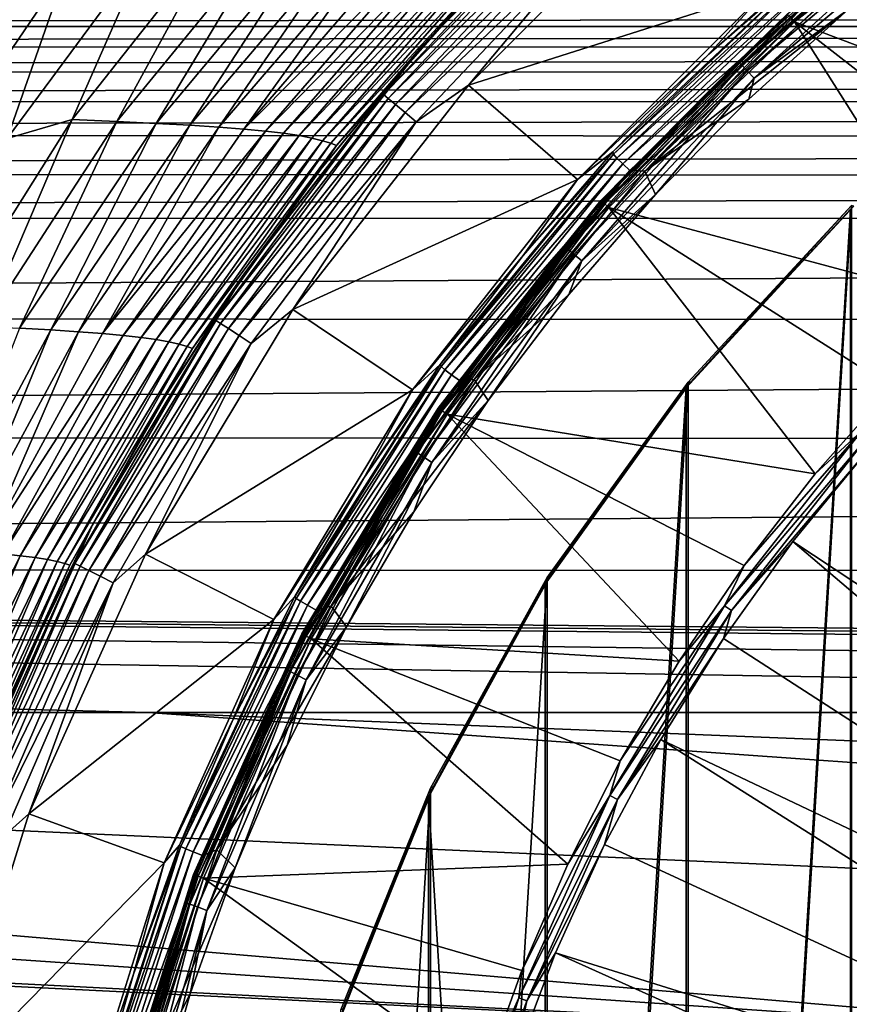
# Model space of a CAD drawing. Header units: metres. Extents: x -139 to 105, y -30 to 40.
# Tile 76 of 153: x -18.31 to -11.46, y 5.33 to 13.46. Entities that reach past the tile are written whole.
import ezdxf

# ---------------------------------------------------------------- set-up
doc = ezdxf.new("R2010")
doc.units = ezdxf.units.M
doc.layers.add('solid_150_SW0003', color=7, linetype='CONTINUOUS')

msp = doc.modelspace()

# ---------------------------------------------------------------- linework, layer by layer
at = {"layer": 'solid_150_SW0003'}
for points in [[(-14.970211, 13.262449, 129.562759), (-13.262449, 14.970211, 129.562759), (-14.252625, 14.030769, 102.729424)], [(-13.71323, 14.535174, 129.691666), (-13.262449, 14.970211, 129.562759), (-14.970211, 13.262449, 129.562759)], [(-11.942685, 13.480505, 136.158569), (-11.911097, 13.444849, 136.220627), (-10.203654, 14.782545, 136.220627)], [(-8.956638, 12.323644, 138.948135), (-10.203654, 14.782545, 136.220627), (-11.911097, 13.444849, 136.220627)], [(-12.939046, 14.588704, 130.062759), (-14.604067, 12.9203, 130.062759), (-12.143192, 13.705389, 130.062759)], [(-13.470514, 14.277911, 130.045731), (-14.604067, 12.9203, 130.062759), (-12.939046, 14.588704, 130.062759)], [(-15.307937, 12.844884, 129.691666), (-13.71323, 14.535174, 129.691666), (-14.970211, 13.262449, 129.562759)], [(-13.678994, 14.498887, 129.812424), (-13.71323, 14.535174, 129.691666), (-15.307937, 12.844884, 129.691666)], [(-13.678994, 14.498887, 129.812424), (-15.307937, 12.844884, 129.691666), (-15.26972, 12.812816, 129.812424)], [(-13.678994, 14.498887, 129.812424), (-15.26972, 12.812816, 129.812424), (-13.624458, 14.441082, 129.916122)], [(-15.26972, 12.812816, 129.812424), (-15.208841, 12.761733, 129.916122), (-13.624458, 14.441082, 129.916122)], [(-13.624458, 14.441082, 129.916122), (-15.208841, 12.761733, 129.916122), (-13.553347, 14.365707, 129.995712)], [(-10.769997, 14.466616, 134.340317), (-12.376645, 13.118478, 134.340317), (-11.969973, 13.51008, 134.432755)], [(-12.34742, 13.0875, 134.256577), (-12.376645, 13.118478, 134.340317), (-10.769997, 14.466616, 134.340317)], [(-10.744565, 14.432455, 134.256577), (-12.34742, 13.0875, 134.256577), (-10.769997, 14.466616, 134.340317)], [(-12.30185, 13.0392, 134.190109), (-12.34742, 13.0875, 134.256577), (-10.744565, 14.432455, 134.256577)], [(-10.704911, 14.37919, 134.190109), (-12.30185, 13.0392, 134.190109), (-10.744565, 14.432455, 134.256577)], [(-15.208841, 12.761733, 129.916122), (-15.12946, 12.695125, 129.995712), (-13.553347, 14.365707, 129.995712)], [(-13.553347, 14.365707, 129.995712), (-15.12946, 12.695125, 129.995712), (-13.470514, 14.277911, 130.045731)], [(-10.704911, 14.37919, 134.190109), (-12.244407, 12.978313, 134.147446), (-12.30185, 13.0392, 134.190109)], [(-10.704911, 14.37919, 134.190109), (-10.654924, 14.312048, 134.147446), (-12.244407, 12.978313, 134.147446)], [(-15.12946, 12.695125, 129.995712), (-15.036996, 12.617537, 130.045731), (-13.470514, 14.277911, 130.045731)], [(-13.470514, 14.277911, 130.045731), (-15.036996, 12.617537, 130.045731), (-14.604067, 12.9203, 130.062759)], [(-12.244407, 12.978313, 134.147446), (-10.654924, 14.312048, 134.147446), (-11.469004, 13.54563, 134.132767)], [(-17.879982, 12.637517, 94.701668), (-16.653379, 14.189361, 93.555733), (-17.263468, 14.043448, 93.123344)], [(-17.509748, 12.620793, 95.241219), (-16.653379, 14.189361, 93.555733), (-17.879982, 12.637517, 94.701668)], [(-16.243118, 14.172133, 94.176193), (-16.653379, 14.189361, 93.555733), (-17.509748, 12.620793, 95.241219)], [(-16.243118, 14.172133, 94.176193), (-17.509748, 12.620793, 95.241219), (-17.18664, 12.605343, 95.808044)], [(-16.243118, 14.172133, 94.176193), (-17.18664, 12.605343, 95.808044), (-15.890222, 14.156316, 94.828682)], [(-15.890222, 14.156316, 94.828682), (-17.18664, 12.605343, 95.808044), (-16.907406, 12.590215, 96.394371)], [(-15.890222, 14.156316, 94.828682), (-16.907406, 12.590215, 96.394371), (-15.590067, 14.140889, 95.503105)], [(-15.590067, 14.140889, 95.503105), (-16.907406, 12.590215, 96.394371), (-16.667013, 12.574993, 96.996071)], [(-15.590067, 14.140889, 95.503105), (-16.667013, 12.574993, 96.996071), (-15.335711, 14.125403, 96.194229)], [(-15.335711, 14.125403, 96.194229), (-16.667013, 12.574993, 96.996071), (-16.460291, 12.559214, 97.609619)], [(-15.335711, 14.125403, 96.194229), (-16.460291, 12.559214, 97.609619), (-15.120089, 14.109303, 96.897675)], [(-15.120089, 14.109303, 96.897675), (-16.460291, 12.559214, 97.609619), (-14.937513, 14.092022, 97.610237)], [(-16.460291, 12.559214, 97.609619), (-16.283075, 12.542359, 98.232338), (-14.937513, 14.092022, 97.610237)], [(-14.937513, 14.092022, 97.610237), (-16.283075, 12.542359, 98.232338), (-14.78375, 14.073365, 98.330109)], [(-18.416395, 12.481959, 94.319801), (-17.263468, 14.043448, 93.123344), (-17.920912, 13.896136, 92.760925)], [(-17.879982, 12.637517, 94.701668), (-17.263468, 14.043448, 93.123344), (-18.416395, 12.481959, 94.319801)], [(-16.283075, 12.542359, 98.232338), (-16.132215, 12.524241, 98.862541), (-14.78375, 14.073365, 98.330109)], [(-14.78375, 14.073365, 98.330109), (-16.132215, 12.524241, 98.862541), (-14.654743, 14.05316, 99.055603)], [(-16.132215, 12.524241, 98.862541), (-16.004702, 12.504693, 99.498642), (-14.654743, 14.05316, 99.055603)], [(-14.654743, 14.05316, 99.055603), (-16.004702, 12.504693, 99.498642), (-14.547318, 14.031536, 99.785477)], [(-16.004702, 12.504693, 99.498642), (-15.898186, 12.483892, 100.139412), (-14.547318, 14.031536, 99.785477)], [(-14.547318, 14.031536, 99.785477), (-15.898186, 12.483892, 100.139412), (-14.458859, 14.008998, 100.518707)], [(-15.898186, 12.483892, 100.139412), (-15.810746, 12.462419, 100.783844), (-14.458859, 14.008998, 100.518707)], [(-14.458859, 14.008998, 100.518707), (-15.810746, 12.462419, 100.783844), (-14.387651, 13.986562, 101.254372)], [(-14.970211, 13.262449, 129.562759), (-14.252625, 14.030769, 102.729424), (-15.066353, 13.153128, 102.729424)], [(-14.338182, 13.969367, 101.991745), (-15.066353, 13.153128, 102.729424), (-14.252625, 14.030769, 102.729424)], [(-15.810746, 12.462419, 100.783844), (-15.74128, 12.441226, 101.430984), (-14.387651, 13.986562, 101.254372)], [(-14.387651, 13.986562, 101.254372), (-15.74128, 12.441226, 101.430984), (-14.338182, 13.969367, 101.991745)], [(-15.74128, 12.441226, 101.430984), (-15.694425, 12.424376, 102.079994), (-14.338182, 13.969367, 101.991745)], [(-14.338182, 13.969367, 101.991745), (-15.694425, 12.424376, 102.079994), (-15.066353, 13.153128, 102.729424)], [(-11.774676, 13.916347, 133.929169), (-12.618177, 13.17832, 133.837997), (-13.411452, 12.370105, 133.837997)], [(-13.40648, 12.352085, 133.929169), (-11.774676, 13.916347, 133.929169), (-13.411452, 12.370105, 133.837997)], [(-11.751288, 13.879639, 134.011475), (-11.774676, 13.916347, 133.929169), (-13.40648, 12.352085, 133.929169)], [(-11.774676, 13.916347, 133.929169), (-11.776378, 13.93569, 133.837997), (-12.618177, 13.17832, 133.837997)], [(-12.143192, 13.705389, 130.062759), (-12.618177, 13.17832, 133.837997), (-11.776378, 13.93569, 133.837997)], [(-18.990555, 12.324636, 93.995422), (-17.920912, 13.896136, 92.760925), (-18.497438, 13.91071, 92.320564)], [(-18.416395, 12.481959, 94.319801), (-17.920912, 13.896136, 92.760925), (-18.990555, 12.324636, 93.995422)], [(-11.751288, 13.879639, 134.011475), (-13.40648, 12.352085, 133.929169), (-13.378161, 12.31917, 134.011475)], [(-11.751288, 13.879639, 134.011475), (-13.378161, 12.31917, 134.011475), (-11.710638, 13.827258, 134.07663)], [(-13.378161, 12.31917, 134.011475), (-13.33107, 12.272516, 134.07663), (-11.710638, 13.827258, 134.07663)], [(-11.710638, 13.827258, 134.07663), (-13.33107, 12.272516, 134.07663), (-11.658408, 13.76272, 134.118393)], [(-13.33107, 12.272516, 134.07663), (-13.271079, 12.21513, 134.118393), (-11.658408, 13.76272, 134.118393)], [(-11.658408, 13.76272, 134.118393), (-13.271079, 12.21513, 134.118393), (-13.148412, 12.212227, 134.132767)], [(-11.658408, 13.76272, 134.118393), (-13.148412, 12.212227, 134.132767), (-11.544862, 13.736478, 134.132767)], [(-14.604067, 12.9203, 130.062759), (-13.705785, 12.141547, 130.062759), (-12.143192, 13.705389, 130.062759)], [(-12.143192, 13.705389, 130.062759), (-13.705785, 12.141547, 130.062759), (-12.618177, 13.17832, 133.837997)], [(-11.469004, 13.54563, 134.132767), (-11.544862, 13.736478, 134.132767), (-13.148412, 12.212227, 134.132767)], [(72.102348, 13.531791, 54.089123), (-71.259933, 13.409389, 54.038097), (-72.136673, 13.535886, 54.090866)], [(72.102348, 13.531791, 54.089123), (71.212318, 13.400123, 54.034313), (-71.259933, 13.409389, 54.038097)], [(-13.511083, 11.968841, 136.008499), (-11.969975, 13.510077, 136.008499), (-13.511081, 11.968843, 134.432755)], [(-13.502968, 11.962585, 136.086136), (-11.969975, 13.510077, 136.008499), (-13.511083, 11.968841, 136.008499)], [(-12.376645, 13.118478, 134.340317), (-13.511081, 11.968843, 134.432755), (-11.969973, 13.51008, 134.432755)], [(-11.969975, 13.510077, 136.008499), (-11.969973, 13.51008, 134.432755), (-13.511081, 11.968843, 134.432755)], [(-13.502968, 11.962585, 136.086136), (-11.962585, 13.502968, 136.086136), (-11.969975, 13.510077, 136.008499)], [(-12.289804, 12.805508, 134.132767), (-11.469004, 13.54563, 134.132767), (-13.148412, 12.212227, 134.132767)], [(-12.244407, 12.978313, 134.147446), (-11.469004, 13.54563, 134.132767), (-12.289804, 12.805508, 134.132767)], [(-11.942685, 13.480505, 136.158569), (-11.962585, 13.502968, 136.086136), (-13.502968, 11.962585, 136.086136)], [(-11.942685, 13.480505, 136.158569), (-13.502968, 11.962585, 136.086136), (-13.480505, 11.942685, 136.158569)], [(-11.942685, 13.480505, 136.158569), (-13.480505, 11.942685, 136.158569), (-11.911097, 13.444849, 136.220627)], [(-13.480505, 11.942685, 136.158569), (-13.444849, 11.911097, 136.220627), (-11.911097, 13.444849, 136.220627)], [(-10.430635, 11.103848, 138.948135), (-11.911097, 13.444849, 136.220627), (-13.444849, 11.911097, 136.220627)], [(-9.71281, 11.736904, 138.948135), (-8.956638, 12.323644, 138.948135), (-11.911097, 13.444849, 136.220627)], [(-10.430635, 11.103848, 138.948135), (-9.71281, 11.736904, 138.948135), (-11.911097, 13.444849, 136.220627)], [(71.212318, 13.400123, 54.034313), (-70.422531, 13.242846, 53.971699), (-71.259933, 13.409389, 54.038097)], [(71.212318, 13.400123, 54.034313), (70.36161, 13.22689, 53.965519), (-70.422531, 13.242846, 53.971699)], [(-16.459673, 11.361292, 129.562759), (-14.970211, 13.262449, 129.562759), (-15.826202, 12.228291, 102.729424)], [(-15.307937, 12.844884, 129.691666), (-14.970211, 13.262449, 129.562759), (-16.459673, 11.361292, 129.562759)], [(-14.970211, 13.262449, 129.562759), (-15.066353, 13.153128, 102.729424), (-15.826202, 12.228291, 102.729424)], [(70.36161, 13.22689, 53.965519), (-69.627426, 13.038386, 53.894859), (-70.422531, 13.242846, 53.971699)], [(70.36161, 13.22689, 53.965519), (69.558548, 13.01697, 53.887104), (-69.627426, 13.038386, 53.894859)], [(-15.694425, 12.424376, 102.079994), (-15.826202, 12.228291, 102.729424), (-15.066353, 13.153128, 102.729424)], [(-12.376645, 13.118478, 134.340317), (-13.815921, 11.592935, 134.340317), (-13.511081, 11.968843, 134.432755)], [(-13.783297, 11.565559, 134.256577), (-13.815921, 11.592935, 134.340317), (-12.376645, 13.118478, 134.340317)], [(-12.34742, 13.0875, 134.256577), (-13.783297, 11.565559, 134.256577), (-12.376645, 13.118478, 134.340317)], [(-13.705785, 12.141547, 130.062759), (-13.411452, 12.370105, 133.837997), (-12.618177, 13.17832, 133.837997)], [(69.558548, 13.01697, 53.887104), (-68.876892, 12.795526, 53.810123), (-69.627426, 13.038386, 53.894859)], [(-13.732429, 11.522876, 134.190109), (-13.783297, 11.565559, 134.256577), (-12.34742, 13.0875, 134.256577)], [(-12.30185, 13.0392, 134.190109), (-13.732429, 11.522876, 134.190109), (-12.34742, 13.0875, 134.256577)], [(-12.30185, 13.0392, 134.190109), (-13.668305, 11.469069, 134.147446), (-13.732429, 11.522876, 134.190109)], [(-12.30185, 13.0392, 134.190109), (-12.244407, 12.978313, 134.147446), (-13.668305, 11.469069, 134.147446)], [(69.558548, 13.01697, 53.887104), (68.808632, 12.770936, 53.801929), (-68.876892, 12.795526, 53.810123)], [(-13.668305, 11.469069, 134.147446), (-12.244407, 12.978313, 134.147446), (-13.061017, 12.019313, 134.132767)], [(-12.244407, 12.978313, 134.147446), (-12.289804, 12.805508, 134.132767), (-13.061017, 12.019313, 134.132767)], [(-14.604067, 12.9203, 130.062759), (-16.05534, 11.066692, 130.062759), (-13.705785, 12.141547, 130.062759)], [(-15.036996, 12.617537, 130.045731), (-16.05534, 11.066692, 130.062759), (-14.604067, 12.9203, 130.062759)], [(68.808632, 12.770936, 53.801929), (-68.168663, 12.513125, 53.720276), (-68.876892, 12.795526, 53.810123)], [(-16.695631, 10.980888, 129.691666), (-15.307937, 12.844884, 129.691666), (-16.459673, 11.361292, 129.562759)], [(-15.26972, 12.812816, 129.812424), (-15.307937, 12.844884, 129.691666), (-16.695631, 10.980888, 129.691666)], [(-15.26972, 12.812816, 129.812424), (-16.695631, 10.980888, 129.691666), (-16.653948, 10.953474, 129.812424)], [(-15.26972, 12.812816, 129.812424), (-16.653948, 10.953474, 129.812424), (-15.208841, 12.761733, 129.916122)], [(-13.061017, 12.019313, 134.132767), (-12.289804, 12.805508, 134.132767), (-13.148412, 12.212227, 134.132767)], [(68.808632, 12.770936, 53.801929), (68.106361, 12.48667, 53.71233), (-68.168663, 12.513125, 53.720276)], [(-16.653948, 10.953474, 129.812424), (-16.587551, 10.909804, 129.916122), (-15.208841, 12.761733, 129.916122)], [(-15.208841, 12.761733, 129.916122), (-16.587551, 10.909804, 129.916122), (-15.12946, 12.695125, 129.995712)], [(-16.587551, 10.909804, 129.916122), (-16.500975, 10.852861, 129.995712), (-15.12946, 12.695125, 129.995712)], [(-15.12946, 12.695125, 129.995712), (-16.500975, 10.852861, 129.995712), (-15.036996, 12.617537, 130.045731)], [(-18.946461, 10.942594, 95.699913), (-17.879982, 12.637517, 94.701668), (-18.416395, 12.481959, 94.319801)], [(-18.611544, 10.927119, 96.168884), (-17.879982, 12.637517, 94.701668), (-18.946461, 10.942594, 95.699913)], [(-17.509748, 12.620793, 95.241219), (-17.879982, 12.637517, 94.701668), (-18.611544, 10.927119, 96.168884)], [(-17.509748, 12.620793, 95.241219), (-18.611544, 10.927119, 96.168884), (-18.31498, 10.912806, 96.661057)], [(-17.509748, 12.620793, 95.241219), (-18.31498, 10.912806, 96.661057), (-17.18664, 12.605343, 95.808044)], [(-16.500975, 10.852861, 129.995712), (-16.400127, 10.786533, 130.045731), (-15.036996, 12.617537, 130.045731)], [(-15.036996, 12.617537, 130.045731), (-16.400127, 10.786533, 130.045731), (-16.05534, 11.066692, 130.062759)], [(-17.18664, 12.605343, 95.808044), (-18.31498, 10.912806, 96.661057), (-18.054691, 10.898758, 97.170647)], [(-17.18664, 12.605343, 95.808044), (-18.054691, 10.898758, 97.170647), (-16.907406, 12.590215, 96.394371)], [(-16.907406, 12.590215, 96.394371), (-18.054691, 10.898758, 97.170647), (-17.827276, 10.884586, 97.694473)], [(-16.907406, 12.590215, 96.394371), (-17.827276, 10.884586, 97.694473), (-16.667013, 12.574993, 96.996071)], [(-16.667013, 12.574993, 96.996071), (-17.827276, 10.884586, 97.694473), (-17.62919, 10.869913, 98.229736)], [(-16.667013, 12.574993, 96.996071), (-17.62919, 10.869913, 98.229736), (-16.460291, 12.559214, 97.609619)], [(-16.460291, 12.559214, 97.609619), (-17.62919, 10.869913, 98.229736), (-16.283075, 12.542359, 98.232338)], [(-17.62919, 10.869913, 98.229736), (-17.457577, 10.854296, 98.774208), (-16.283075, 12.542359, 98.232338)], [(-16.283075, 12.542359, 98.232338), (-17.457577, 10.854296, 98.774208), (-16.132215, 12.524241, 98.862541)], [(68.106361, 12.48667, 53.71233), (-67.498901, 12.192412, 53.629253), (-68.168663, 12.513125, 53.720276)], [(68.106361, 12.48667, 53.71233), (67.443604, 12.165173, 53.622051), (-67.498901, 12.192412, 53.629253)], [(-17.457577, 10.854296, 98.774208), (-17.310259, 10.837584, 99.326324), (-16.132215, 12.524241, 98.862541)], [(-16.132215, 12.524241, 98.862541), (-17.310259, 10.837584, 99.326324), (-16.004702, 12.504693, 99.498642)], [(-17.310259, 10.837584, 99.326324), (-17.185139, 10.819658, 99.884567), (-16.004702, 12.504693, 99.498642)], [(-16.004702, 12.504693, 99.498642), (-17.185139, 10.819658, 99.884567), (-15.898186, 12.483892, 100.139412)], [(-17.185139, 10.819658, 99.884567), (-17.080629, 10.800729, 100.447739), (-15.898186, 12.483892, 100.139412)], [(-15.898186, 12.483892, 100.139412), (-17.080629, 10.800729, 100.447739), (-15.810746, 12.462419, 100.783844)], [(-17.080629, 10.800729, 100.447739), (-16.995443, 10.781405, 101.014839), (-15.810746, 12.462419, 100.783844)], [(-15.810746, 12.462419, 100.783844), (-16.995443, 10.781405, 101.014839), (-15.74128, 12.441226, 101.430984)], [(-16.995443, 10.781405, 101.014839), (-16.928982, 10.762525, 101.584885), (-15.74128, 12.441226, 101.430984)], [(-15.74128, 12.441226, 101.430984), (-16.928982, 10.762525, 101.584885), (-15.694425, 12.424376, 102.079994)], [(-16.928982, 10.762525, 101.584885), (-16.885431, 10.746895, 102.156921), (-15.694425, 12.424376, 102.079994)], [(-15.694425, 12.424376, 102.079994), (-16.885431, 10.746895, 102.156921), (-15.826202, 12.228291, 102.729424)], [(-13.40648, 12.352085, 133.929169), (-13.411452, 12.370105, 133.837997), (-14.153069, 11.514215, 133.837997)], [(-13.705785, 12.141547, 130.062759), (-14.153069, 11.514215, 133.837997), (-13.411452, 12.370105, 133.837997)], [(-13.40648, 12.352085, 133.929169), (-14.153069, 11.514215, 133.837997), (-14.840103, 10.614041, 133.837997)], [(-14.83214, 10.597893, 133.929169), (-13.40648, 12.352085, 133.929169), (-14.840103, 10.614041, 133.837997)], [(-13.378161, 12.31917, 134.011475), (-13.40648, 12.352085, 133.929169), (-14.83214, 10.597893, 133.929169)], [(-13.378161, 12.31917, 134.011475), (-14.83214, 10.597893, 133.929169), (-14.799479, 10.569416, 134.011475)], [(-13.378161, 12.31917, 134.011475), (-14.799479, 10.569416, 134.011475), (-13.33107, 12.272516, 134.07663)], [(-16.885431, 10.746895, 102.156921), (-16.529505, 11.25945, 102.729424), (-15.826202, 12.228291, 102.729424)], [(-16.459673, 11.361292, 129.562759), (-15.826202, 12.228291, 102.729424), (-16.529505, 11.25945, 102.729424)], [(-14.799479, 10.569416, 134.011475), (-14.746744, 10.529276, 134.07663), (-13.33107, 12.272516, 134.07663)], [(-13.33107, 12.272516, 134.07663), (-14.746744, 10.529276, 134.07663), (-13.271079, 12.21513, 134.118393)], [(-14.746744, 10.529276, 134.07663), (-14.679961, 10.479965, 134.118393), (-13.271079, 12.21513, 134.118393)], [(-13.271079, 12.21513, 134.118393), (-14.679961, 10.479965, 134.118393), (-14.558391, 10.48918, 134.132767)], [(-13.271079, 12.21513, 134.118393), (-14.558391, 10.48918, 134.132767), (-13.148412, 12.212227, 134.132767)], [(-13.061017, 12.019313, 134.132767), (-13.148412, 12.212227, 134.132767), (-14.558391, 10.48918, 134.132767)], [(67.443604, 12.165173, 53.622051), (-66.868713, 11.832111, 53.540581), (-67.498901, 12.192412, 53.629253)], [(67.443604, 12.165173, 53.622051), (66.820633, 11.806209, 53.534748), (-66.868713, 11.832111, 53.540581)], [(-16.05534, 11.066692, 130.062759), (-15.068356, 10.403611, 130.062759), (-13.705785, 12.141547, 130.062759)], [(-13.705785, 12.141547, 130.062759), (-15.068356, 10.403611, 130.062759), (-14.153069, 11.514215, 133.837997)], [(-14.85519, 10.253089, 136.008499), (-13.511083, 11.968841, 136.008499), (-14.855188, 10.253091, 134.432755)], [(-14.846446, 10.247762, 136.086136), (-13.511083, 11.968841, 136.008499), (-14.85519, 10.253089, 136.008499)], [(-13.815921, 11.592935, 134.340317), (-14.855188, 10.253091, 134.432755), (-13.511081, 11.968843, 134.432755)], [(-13.511083, 11.968841, 136.008499), (-13.511081, 11.968843, 134.432755), (-14.855188, 10.253091, 134.432755)], [(-14.846446, 10.247762, 136.086136), (-13.502968, 11.962585, 136.086136), (-13.511083, 11.968841, 136.008499)], [(-13.480505, 11.942685, 136.158569), (-13.502968, 11.962585, 136.086136), (-14.846446, 10.247762, 136.086136)], [(-13.776414, 11.192047, 134.132767), (-13.061017, 12.019313, 134.132767), (-14.558391, 10.48918, 134.132767)], [(-13.668305, 11.469069, 134.147446), (-13.061017, 12.019313, 134.132767), (-13.776414, 11.192047, 134.132767)], [(-13.480505, 11.942685, 136.158569), (-14.846446, 10.247762, 136.086136), (-14.821749, 10.230715, 136.158569)], [(-13.480505, 11.942685, 136.158569), (-14.821749, 10.230715, 136.158569), (-13.444849, 11.911097, 136.220627)], [(-14.821749, 10.230715, 136.158569), (-14.782545, 10.203653, 136.220627), (-13.444849, 11.911097, 136.220627)], [(-11.739999, 9.709068, 138.948135), (-13.444849, 11.911097, 136.220627), (-14.782545, 10.203653, 136.220627)], [(-11.107246, 10.427015, 138.948135), (-10.430635, 11.103848, 138.948135), (-13.444849, 11.911097, 136.220627)], [(-11.739999, 9.709068, 138.948135), (-11.107246, 10.427015, 138.948135), (-13.444849, 11.911097, 136.220627)], [(-12.807253, -10.420519, 130.062759), (-11.448645, 11.897586, 130.062759), (-12.807407, 10.420331, 130.062759)], [(-11.448645, 11.897586, 130.062759), (-12.769629, 10.467417, 133.15712), (-12.807407, 10.420331, 130.062759)], [(-12.807253, -10.420519, 130.062759), (-11.448347, -11.897874, 130.062759), (-11.448645, 11.897586, 130.062759)], [(-11.439996, 11.927969, 134.132767), (-11.440021, -11.927945, 134.132767), (-12.7915, -10.467588, 134.132767)], [(-11.439996, 11.927969, 134.132767), (-12.7915, -10.467588, 134.132767), (-12.791478, 10.467615, 134.132767)], [(-11.439996, 11.927969, 134.132767), (-12.791478, 10.467615, 134.132767), (-12.769629, 10.467417, 133.15712)], [(-11.439996, 11.927969, 134.132767), (-12.769629, 10.467417, 133.15712), (-11.422525, 11.922924, 133.15712)], [(-11.448645, 11.897586, 130.062759), (-11.422525, 11.922924, 133.15712), (-12.769629, 10.467417, 133.15712)], [(66.820633, 11.806209, 53.534748), (-65.716667, 10.996902, 53.388336), (-66.868713, 11.832111, 53.540581)], [(66.820633, 11.806209, 53.534748), (65.684196, 10.973916, 53.385178), (-65.716667, 10.996902, 53.388336)], [(-13.815921, 11.592935, 134.340317), (-15.06836, 9.910617, 134.340317), (-14.855188, 10.253091, 134.432755)], [(-15.032779, 9.887214, 134.256577), (-15.06836, 9.910617, 134.340317), (-13.815921, 11.592935, 134.340317)], [(-13.783297, 11.565559, 134.256577), (-15.032779, 9.887214, 134.256577), (-13.815921, 11.592935, 134.340317)], [(-14.977299, 9.850724, 134.190109), (-15.032779, 9.887214, 134.256577), (-13.783297, 11.565559, 134.256577)], [(-13.732429, 11.522876, 134.190109), (-14.977299, 9.850724, 134.190109), (-13.783297, 11.565559, 134.256577)], [(-15.068356, 10.403611, 130.062759), (-14.840103, 10.614041, 133.837997), (-14.153069, 11.514215, 133.837997)], [(-13.732429, 11.522876, 134.190109), (-14.907363, 9.804727, 134.147446), (-14.977299, 9.850724, 134.190109)], [(-13.732429, 11.522876, 134.190109), (-13.668305, 11.469069, 134.147446), (-14.907363, 9.804727, 134.147446)], [(-14.907363, 9.804727, 134.147446), (-13.668305, 11.469069, 134.147446), (-14.443605, 10.315084, 134.132767)], [(-13.668305, 11.469069, 134.147446), (-13.776414, 11.192047, 134.132767), (-14.443605, 10.315084, 134.132767)], [(-17.709116, 9.294461, 129.562759), (-16.459673, 11.361292, 129.562759), (-17.173407, 10.250556, 102.729424)], [(-16.695631, 10.980888, 129.691666), (-16.459673, 11.361292, 129.562759), (-17.709116, 9.294461, 129.562759)], [(-16.459673, 11.361292, 129.562759), (-16.529505, 11.25945, 102.729424), (-17.173407, 10.250556, 102.729424)], [(-16.885431, 10.746895, 102.156921), (-17.173407, 10.250556, 102.729424), (-16.529505, 11.25945, 102.729424)], [(-14.443605, 10.315084, 134.132767), (-13.776414, 11.192047, 134.132767), (-14.558391, 10.48918, 134.132767)], [(-16.05534, 11.066692, 130.062759), (-17.27445, 9.045615, 130.062759), (-15.068356, 10.403611, 130.062759)], [(-16.400127, 10.786533, 130.045731), (-17.27445, 9.045615, 130.062759), (-16.05534, 11.066692, 130.062759)], [(65.684196, 10.973916, 53.385178), (-64.687065, 10.018295, 53.301311), (-65.716667, 10.996902, 53.388336)], [(65.684196, 10.973916, 53.385178), (64.66449, 9.981996, 53.299942), (-64.687065, 10.018295, 53.301311)], [(-18.31498, 10.912806, 96.661057), (-19.024273, 9.086629, 97.826736), (-18.054691, 10.898758, 97.170647)], [(-17.857544, 8.968395, 129.691666), (-16.695631, 10.980888, 129.691666), (-17.709116, 9.294461, 129.562759)], [(-16.653948, 10.953474, 129.812424), (-16.695631, 10.980888, 129.691666), (-17.857544, 8.968395, 129.691666)], [(-16.653948, 10.953474, 129.812424), (-17.857544, 8.968395, 129.691666), (-17.812962, 8.946005, 129.812424)], [(-16.653948, 10.953474, 129.812424), (-17.812962, 8.946005, 129.812424), (-16.587551, 10.909804, 129.916122)], [(-17.812962, 8.946005, 129.812424), (-17.741943, 8.910339, 129.916122), (-16.587551, 10.909804, 129.916122)], [(-16.587551, 10.909804, 129.916122), (-17.741943, 8.910339, 129.916122), (-16.500975, 10.852861, 129.995712)], [(-18.054691, 10.898758, 97.170647), (-19.024273, 9.086629, 97.826736), (-18.808424, 9.074173, 98.284744)], [(-18.054691, 10.898758, 97.170647), (-18.808424, 9.074173, 98.284744), (-17.827276, 10.884586, 97.694473)], [(-17.827276, 10.884586, 97.694473), (-18.808424, 9.074173, 98.284744), (-18.618284, 9.061275, 98.753853)], [(-17.827276, 10.884586, 97.694473), (-18.618284, 9.061275, 98.753853), (-17.62919, 10.869913, 98.229736)], [(-17.62919, 10.869913, 98.229736), (-18.618284, 9.061275, 98.753853), (-17.457577, 10.854296, 98.774208)], [(-18.618284, 9.061275, 98.753853), (-18.452097, 9.047574, 99.232201), (-17.457577, 10.854296, 98.774208)], [(-17.457577, 10.854296, 98.774208), (-18.452097, 9.047574, 99.232201), (-17.310259, 10.837584, 99.326324)], [(-18.452097, 9.047574, 99.232201), (-18.308512, 9.03298, 99.718323), (-17.310259, 10.837584, 99.326324)], [(-17.310259, 10.837584, 99.326324), (-18.308512, 9.03298, 99.718323), (-17.185139, 10.819658, 99.884567)], [(-17.741943, 8.910339, 129.916122), (-17.649342, 8.863832, 129.995712), (-16.500975, 10.852861, 129.995712)], [(-16.500975, 10.852861, 129.995712), (-17.649342, 8.863832, 129.995712), (-16.400127, 10.786533, 130.045731)], [(-18.308512, 9.03298, 99.718323), (-18.186226, 9.017432, 100.21077), (-17.185139, 10.819658, 99.884567)], [(-17.185139, 10.819658, 99.884567), (-18.186226, 9.017432, 100.21077), (-17.080629, 10.800729, 100.447739)], [(-18.186226, 9.017432, 100.21077), (-18.084312, 9.001159, 100.708359), (-17.080629, 10.800729, 100.447739)], [(-17.080629, 10.800729, 100.447739), (-18.084312, 9.001159, 100.708359), (-16.995443, 10.781405, 101.014839)], [(-18.084312, 9.001159, 100.708359), (-18.002058, 8.984756, 101.210098), (-16.995443, 10.781405, 101.014839)], [(-16.995443, 10.781405, 101.014839), (-18.002058, 8.984756, 101.210098), (-16.928982, 10.762525, 101.584885)], [(-18.002058, 8.984756, 101.210098), (-17.939259, 8.968904, 101.714996), (-16.928982, 10.762525, 101.584885)], [(-16.928982, 10.762525, 101.584885), (-17.939259, 8.968904, 101.714996), (-16.885431, 10.746895, 102.156921)], [(-17.939259, 8.968904, 101.714996), (-17.899258, 8.955215, 102.22197), (-16.885431, 10.746895, 102.156921)], [(-16.885431, 10.746895, 102.156921), (-17.899258, 8.955215, 102.22197), (-17.173407, 10.250556, 102.729424)], [(-17.649342, 8.863832, 129.995712), (-17.541475, 8.80966, 130.045731), (-16.400127, 10.786533, 130.045731)], [(-16.400127, 10.786533, 130.045731), (-17.541475, 8.80966, 130.045731), (-17.27445, 9.045615, 130.062759)], [(-14.83214, 10.597893, 133.929169), (-15.469876, 9.67313, 133.837997), (-16.04003, 8.695053, 133.837997)], [(-16.029736, 8.680743, 133.929169), (-14.83214, 10.597893, 133.929169), (-16.04003, 8.695053, 133.837997)], [(-14.799479, 10.569416, 134.011475), (-14.83214, 10.597893, 133.929169), (-16.029736, 8.680743, 133.929169)], [(-14.83214, 10.597893, 133.929169), (-14.840103, 10.614041, 133.837997), (-15.469876, 9.67313, 133.837997)], [(-15.068356, 10.403611, 130.062759), (-15.469876, 9.67313, 133.837997), (-14.840103, 10.614041, 133.837997)], [(-14.799479, 10.569416, 134.011475), (-16.029736, 8.680743, 133.929169), (-15.993403, 8.657263, 134.011475)], [(-14.799479, 10.569416, 134.011475), (-15.993403, 8.657263, 134.011475), (-14.746744, 10.529276, 134.07663)], [(-15.993403, 8.657263, 134.011475), (-15.935915, 8.62431, 134.07663), (-14.746744, 10.529276, 134.07663)], [(-14.746744, 10.529276, 134.07663), (-15.935915, 8.62431, 134.07663), (-14.679961, 10.479965, 134.118393)], [(-15.935915, 8.62431, 134.07663), (-15.86342, 8.583872, 134.118393), (-14.679961, 10.479965, 134.118393)], [(-14.679961, 10.479965, 134.118393), (-15.86342, 8.583872, 134.118393), (-15.740725, 8.617117, 134.132767)], [(-14.443605, 10.315084, 134.132767), (-14.558391, 10.48918, 134.132767), (-15.740725, 8.617117, 134.132767)], [(-14.679961, 10.479965, 134.118393), (-15.740725, 8.617117, 134.132767), (-14.558391, 10.48918, 134.132767)], [(-13.972162, -8.797255, 130.062759), (-12.807407, 10.420331, 130.062759), (-13.972223, 8.797155, 130.062759)], [(-12.807407, 10.420331, 130.062759), (-13.932506, 8.860898, 133.15712), (-13.972223, 8.797155, 130.062759)], [(-13.972162, -8.797255, 130.062759), (-12.807253, -10.420519, 130.062759), (-12.807407, 10.420331, 130.062759)], [(-12.791478, 10.467615, 134.132767), (-12.7915, -10.467588, 134.132767), (-13.955593, -8.85389, 134.132767)], [(-12.791478, 10.467615, 134.132767), (-13.955593, -8.85389, 134.132767), (-13.955575, 8.85392, 134.132767)], [(-12.791478, 10.467615, 134.132767), (-13.955575, 8.85392, 134.132767), (-13.932506, 8.860898, 133.15712)], [(-12.791478, 10.467615, 134.132767), (-13.932506, 8.860898, 133.15712), (-12.769629, 10.467417, 133.15712)], [(-12.807407, 10.420331, 130.062759), (-12.769629, 10.467417, 133.15712), (-13.932506, 8.860898, 133.15712)], [(-11.358511, 10.062763, 138.994461), (-11.107246, 10.427015, 138.948135), (-11.739999, 9.709068, 138.948135)], [(-17.27445, 9.045615, 130.062759), (-16.214193, 8.507262, 130.062759), (-15.068356, 10.403611, 130.062759)], [(-15.068356, 10.403611, 130.062759), (-16.214193, 8.507262, 130.062759), (-15.469876, 9.67313, 133.837997)], [(-15.982698, 8.38784, 136.008499), (-14.85519, 10.253089, 136.008499), (-15.982697, 8.387842, 134.432755)], [(-15.97343, 8.383503, 136.086136), (-14.85519, 10.253089, 136.008499), (-15.982698, 8.38784, 136.008499)], [(-15.06836, 9.910617, 134.340317), (-15.982697, 8.387842, 134.432755), (-14.855188, 10.253091, 134.432755)], [(-14.85519, 10.253089, 136.008499), (-14.855188, 10.253091, 134.432755), (-15.982697, 8.387842, 134.432755)], [(-15.97343, 8.383503, 136.086136), (-14.846446, 10.247762, 136.086136), (-14.85519, 10.253089, 136.008499)], [(-15.057718, 9.39624, 134.132767), (-14.443605, 10.315084, 134.132767), (-15.740725, 8.617117, 134.132767)], [(-14.907363, 9.804727, 134.147446), (-14.443605, 10.315084, 134.132767), (-15.057718, 9.39624, 134.132767)], [(-17.899258, 8.955215, 102.22197), (-17.755354, 9.205823, 102.729424), (-17.173407, 10.250556, 102.729424)], [(-17.709116, 9.294461, 129.562759), (-17.173407, 10.250556, 102.729424), (-17.755354, 9.205823, 102.729424)], [(-14.821749, 10.230715, 136.158569), (-14.846446, 10.247762, 136.086136), (-15.97343, 8.383503, 136.086136)], [(-14.821749, 10.230715, 136.158569), (-15.97343, 8.383503, 136.086136), (-15.946857, 8.369556, 136.158569)], [(-14.821749, 10.230715, 136.158569), (-15.946857, 8.369556, 136.158569), (-14.782545, 10.203653, 136.220627)], [(-15.946857, 8.369556, 136.158569), (-15.904677, 8.34742, 136.220627), (-14.782545, 10.203653, 136.220627)], [(-12.864195, 8.161255, 138.948135), (-14.782545, 10.203653, 136.220627), (-15.904677, 8.34742, 136.220627)], [(-12.326415, 8.952825, 138.948135), (-11.739999, 9.709068, 138.948135), (-14.782545, 10.203653, 136.220627)], [(-12.864195, 8.161255, 138.948135), (-12.326415, 8.952825, 138.948135), (-14.782545, 10.203653, 136.220627)], [(64.66449, 9.981996, 53.299942), (-63.774857, 8.925579, 53.317829), (-64.687065, 10.018295, 53.301311)], [(-12.488626, 8.620276, 138.994461), (-11.358511, 10.062763, 138.994461), (-12.326415, 8.952825, 138.948135)], [(-11.306389, 10.016586, 139.024384), (-11.358511, 10.062763, 138.994461), (-12.488626, 8.620276, 138.994461)], [(-11.306389, 10.016586, 139.024384), (-12.488626, 8.620276, 138.994461), (-12.431319, 8.58072, 139.024384)], [(-11.306389, 10.016586, 139.024384), (-12.431319, 8.58072, 139.024384), (-11.300409, 9.910193, 139.035904)], [(-11.358511, 10.062763, 138.994461), (-11.739999, 9.709068, 138.948135), (-12.326415, 8.952825, 138.948135)], [(64.66449, 9.981996, 53.299942), (63.762691, 8.894368, 53.320061), (-63.774857, 8.925579, 53.317829)], [(-15.06836, 9.910617, 134.340317), (-16.117025, 8.094275, 134.340317), (-15.982697, 8.387842, 134.432755)], [(-16.078968, 8.075161, 134.256577), (-16.117025, 8.094275, 134.340317), (-15.06836, 9.910617, 134.340317)], [(-15.032779, 9.887214, 134.256577), (-16.078968, 8.075161, 134.256577), (-15.06836, 9.910617, 134.340317)], [(-16.019627, 8.045359, 134.190109), (-16.078968, 8.075161, 134.256577), (-15.032779, 9.887214, 134.256577)], [(-14.977299, 9.850724, 134.190109), (-16.019627, 8.045359, 134.190109), (-15.032779, 9.887214, 134.256577)], [(-14.977299, 9.850724, 134.190109), (-15.944823, 8.007792, 134.147446), (-16.019627, 8.045359, 134.190109)], [(-14.977299, 9.850724, 134.190109), (-14.907363, 9.804727, 134.147446), (-15.944823, 8.007792, 134.147446)], [(-12.431319, 8.58072, 139.024384), (-11.924373, 9.149893, 139.035904), (-11.300409, 9.910193, 139.035904)], [(-5.625669, 4.983908, 139.183548), (-11.300409, 9.910193, 139.035904), (-11.924373, 9.149893, 139.035904)], [(-15.944823, 8.007792, 134.147446), (-14.907363, 9.804727, 134.147446), (-15.611674, 8.445947, 134.132767)], [(-14.907363, 9.804727, 134.147446), (-15.057718, 9.39624, 134.132767), (-15.611674, 8.445947, 134.132767)], [(-16.214193, 8.507262, 130.062759), (-16.04003, 8.695053, 133.837997), (-15.469876, 9.67313, 133.837997)], [(-15.611674, 8.445947, 134.132767), (-15.057718, 9.39624, 134.132767), (-15.740725, 8.617117, 134.132767)], [(-18.700319, 7.092096, 129.562759), (-17.709116, 9.294461, 129.562759), (-18.273314, 8.129315, 102.729424)], [(-17.857544, 8.968395, 129.691666), (-17.709116, 9.294461, 129.562759), (-18.700319, 7.092096, 129.562759)], [(-17.709116, 9.294461, 129.562759), (-17.755354, 9.205823, 102.729424), (-18.273314, 8.129315, 102.729424)], [(-17.899258, 8.955215, 102.22197), (-18.273314, 8.129315, 102.729424), (-17.755354, 9.205823, 102.729424)], [(-12.431319, 8.58072, 139.024384), (-12.497273, 8.350411, 139.035904), (-11.924373, 9.149893, 139.035904)], [(-6.185395, 4.26947, 139.183548), (-11.924373, 9.149893, 139.035904), (-12.497273, 8.350411, 139.035904)], [(-5.625669, 4.983908, 139.183548), (-11.924373, 9.149893, 139.035904), (-6.185395, 4.26947, 139.183548)], [(-18.452097, 9.047574, 99.232201), (-19.257721, 7.141956, 99.602676), (-18.308512, 9.03298, 99.718323)], [(-19.257721, 7.141956, 99.602676), (-19.11762, 7.130032, 100.035416), (-18.308512, 9.03298, 99.718323)], [(-18.308512, 9.03298, 99.718323), (-19.11762, 7.130032, 100.035416), (-18.186226, 9.017432, 100.21077)], [(-17.27445, 9.045615, 130.062759), (-18.237686, 6.899344, 130.062759), (-16.214193, 8.507262, 130.062759)], [(-17.541475, 8.80966, 130.045731), (-18.237686, 6.899344, 130.062759), (-17.27445, 9.045615, 130.062759)], [(-19.11762, 7.130032, 100.035416), (-18.998144, 7.117411, 100.47464), (-18.186226, 9.017432, 100.21077)], [(-18.186226, 9.017432, 100.21077), (-18.998144, 7.117411, 100.47464), (-18.084312, 9.001159, 100.708359)], [(-18.998144, 7.117411, 100.47464), (-18.898911, 7.104316, 100.919189), (-18.084312, 9.001159, 100.708359)], [(-18.084312, 9.001159, 100.708359), (-18.898911, 7.104316, 100.919189), (-18.002058, 8.984756, 101.210098)], [(-18.898911, 7.104316, 100.919189), (-18.819708, 7.091281, 101.368065), (-18.002058, 8.984756, 101.210098)], [(-18.002058, 8.984756, 101.210098), (-18.819708, 7.091281, 101.368065), (-17.939259, 8.968904, 101.714996)], [(-18.819708, 7.091281, 101.368065), (-18.760632, 7.078825, 101.820251), (-17.939259, 8.968904, 101.714996)], [(-18.777966, 6.83462, 129.691666), (-17.857544, 8.968395, 129.691666), (-18.700319, 7.092096, 129.562759)], [(-17.812962, 8.946005, 129.812424), (-17.857544, 8.968395, 129.691666), (-18.777966, 6.83462, 129.691666)], [(-17.939259, 8.968904, 101.714996), (-18.760632, 7.078825, 101.820251), (-17.899258, 8.955215, 102.22197)], [(-18.760632, 7.078825, 101.820251), (-18.723978, 7.067634, 102.274597), (-17.899258, 8.955215, 102.22197)], [(-17.899258, 8.955215, 102.22197), (-18.723978, 7.067634, 102.274597), (-18.273314, 8.129315, 102.729424)], [(-12.488626, 8.620276, 138.994461), (-12.326415, 8.952825, 138.948135), (-12.864195, 8.161255, 138.948135)], [(-63.774857, 8.925579, 53.317829), (51, 7.738884, 53.472565), (28.249552, 7.738884, 53.472565)], [(56.988689, 7.738884, 53.472565), (51, 7.738884, 53.472565), (-63.774857, 8.925579, 53.317829)], [(-63.774857, 8.925579, 53.317829), (28.249552, 7.738884, 53.472565), (5.499403, 7.738884, 53.472565)], [(-63.774857, 8.925579, 53.317829), (5.499403, 7.738884, 53.472565), (-17.250448, 7.738884, 53.472565)], [(-63.774857, 8.925579, 53.317829), (-17.250448, 7.738884, 53.472565), (-40, 7.738527, 53.471039)], [(62.977596, 7.738884, 53.472565), (56.988689, 7.738884, 53.472565), (-63.774857, 8.925579, 53.317829)], [(63.762691, 8.894368, 53.320061), (62.977596, 7.738884, 53.472565), (-63.774857, 8.925579, 53.317829)], [(-17.812962, 8.946005, 129.812424), (-18.777966, 6.83462, 129.691666), (-18.731085, 6.817557, 129.812424)], [(-17.812962, 8.946005, 129.812424), (-18.731085, 6.817557, 129.812424), (-17.741943, 8.910339, 129.916122)], [(-18.731085, 6.817557, 129.812424), (-18.656406, 6.790377, 129.916122), (-17.741943, 8.910339, 129.916122)], [(-17.741943, 8.910339, 129.916122), (-18.656406, 6.790377, 129.916122), (-17.649342, 8.863832, 129.995712)], [(-18.656406, 6.790377, 129.916122), (-18.559031, 6.754935, 129.995712), (-17.649342, 8.863832, 129.995712)], [(-17.649342, 8.863832, 129.995712), (-18.559031, 6.754935, 129.995712), (-17.541475, 8.80966, 130.045731)], [(-18.559031, 6.754935, 129.995712), (-18.445606, 6.713652, 130.045731), (-17.541475, 8.80966, 130.045731)], [(-17.541475, 8.80966, 130.045731), (-18.445606, 6.713652, 130.045731), (-18.237686, 6.899344, 130.062759)], [(-13.972162, -8.797255, 130.062759), (-13.972223, 8.797155, 130.062759), (-14.936712, 7.036949, 130.062759)], [(-13.972223, 8.797155, 130.062759), (-14.894382, 7.126544, 133.157135), (-14.936712, 7.036949, 130.062759)], [(-13.955575, 8.85392, 134.132767), (-13.955593, -8.85389, 134.132767), (-14.919603, -7.113251, 134.132767)], [(-13.955575, 8.85392, 134.132767), (-14.919603, -7.113251, 134.132767), (-14.919588, 7.113282, 134.132767)], [(-13.955575, 8.85392, 134.132767), (-14.919588, 7.113282, 134.132767), (-14.894382, 7.126544, 133.157135)], [(-13.955575, 8.85392, 134.132767), (-14.894382, 7.126544, 133.157135), (-13.932506, 8.860898, 133.15712)], [(-13.972223, 8.797155, 130.062759), (-13.932506, 8.860898, 133.15712), (-14.894382, 7.126544, 133.157135)], [(-16.029736, 8.680743, 133.929169), (-16.548437, 7.683475, 133.837997), (-16.993149, 6.642245, 133.837997)], [(-16.98085, 6.630115, 133.929169), (-16.029736, 8.680743, 133.929169), (-16.993149, 6.642245, 133.837997)], [(-15.993403, 8.657263, 134.011475), (-16.029736, 8.680743, 133.929169), (-16.98085, 6.630115, 133.929169)], [(-15.993403, 8.657263, 134.011475), (-16.98085, 6.630115, 133.929169), (-16.941587, 6.612091, 134.011475)], [(-15.993403, 8.657263, 134.011475), (-16.941587, 6.612091, 134.011475), (-15.935915, 8.62431, 134.07663)], [(-16.029736, 8.680743, 133.929169), (-16.04003, 8.695053, 133.837997), (-16.548437, 7.683475, 133.837997)], [(-16.214193, 8.507262, 130.062759), (-16.548437, 7.683475, 133.837997), (-16.04003, 8.695053, 133.837997)], [(-16.941587, 6.612091, 134.011475), (-16.880318, 6.586879, 134.07663), (-15.935915, 8.62431, 134.07663)], [(-15.935915, 8.62431, 134.07663), (-16.880318, 6.586879, 134.07663), (-15.86342, 8.583872, 134.118393)], [(-16.880318, 6.586879, 134.07663), (-16.80328, 6.555966, 134.118393), (-15.86342, 8.583872, 134.118393)], [(-15.86342, 8.583872, 134.118393), (-16.80328, 6.555966, 134.118393), (-16.684395, 6.602406, 134.132767)], [(-15.611674, 8.445947, 134.132767), (-15.740725, 8.617117, 134.132767), (-16.684395, 6.602406, 134.132767)], [(-15.86342, 8.583872, 134.118393), (-16.684395, 6.602406, 134.132767), (-15.740725, 8.617117, 134.132767)], [(-13.43663, 7.052088, 138.994461), (-12.488626, 8.620276, 138.994461), (-13.351223, 7.337468, 138.948135)], [(-12.431319, 8.58072, 139.024384), (-12.488626, 8.620276, 138.994461), (-13.43663, 7.052088, 138.994461)], [(-12.431319, 8.58072, 139.024384), (-13.43663, 7.052088, 138.994461), (-13.374972, 7.019727, 139.024384)], [(-12.431319, 8.58072, 139.024384), (-13.374972, 7.019727, 139.024384), (-12.497273, 8.350411, 139.035904)], [(-12.488626, 8.620276, 138.994461), (-12.864195, 8.161255, 138.948135), (-13.351223, 7.337468, 138.948135)], [(-18.237686, 6.899344, 130.062759), (-17.119772, 6.495404, 130.062759), (-16.214193, 8.507262, 130.062759)], [(-16.214193, 8.507262, 130.062759), (-17.119772, 6.495404, 130.062759), (-16.548437, 7.683475, 133.837997)], [(-16.117025, 8.094275, 134.340317), (-16.877167, 6.400292, 134.432755), (-15.982697, 8.387842, 134.432755)], [(-15.982698, 8.38784, 136.008499), (-15.982697, 8.387842, 134.432755), (-16.877167, 6.400292, 134.432755)], [(-16.877167, 6.400291, 136.008499), (-15.982698, 8.38784, 136.008499), (-16.877167, 6.400292, 134.432755)], [(-16.867485, 6.396993, 136.086136), (-15.982698, 8.38784, 136.008499), (-16.877167, 6.400291, 136.008499)], [(-16.867485, 6.396993, 136.086136), (-15.97343, 8.383503, 136.086136), (-15.982698, 8.38784, 136.008499)], [(-15.946857, 8.369556, 136.158569), (-15.97343, 8.383503, 136.086136), (-16.867485, 6.396993, 136.086136)], [(-16.102074, 7.467878, 134.132767), (-15.611674, 8.445947, 134.132767), (-16.684395, 6.602406, 134.132767)], [(-15.944823, 8.007792, 134.147446), (-15.611674, 8.445947, 134.132767), (-16.102074, 7.467878, 134.132767)], [(-15.946857, 8.369556, 136.158569), (-16.867485, 6.396993, 136.086136), (-16.839426, 6.386352, 136.158569)], [(-15.946857, 8.369556, 136.158569), (-16.839426, 6.386352, 136.158569), (-15.904677, 8.34742, 136.220627)], [(-16.839426, 6.386352, 136.158569), (-16.794884, 6.369462, 136.220627), (-15.904677, 8.34742, 136.220627)], [(-13.785574, 6.484716, 138.948135), (-15.904677, 8.34742, 136.220627), (-16.794884, 6.369462, 136.220627)], [(-13.351223, 7.337468, 138.948135), (-12.864195, 8.161255, 138.948135), (-15.904677, 8.34742, 136.220627)], [(-13.785574, 6.484716, 138.948135), (-13.351223, 7.337468, 138.948135), (-15.904677, 8.34742, 136.220627)], [(-13.374972, 7.019727, 139.024384), (-13.016659, 7.515172, 139.035904), (-12.497273, 8.350411, 139.035904)], [(-6.185395, 4.26947, 139.183548), (-12.497273, 8.350411, 139.035904), (-13.016659, 7.515172, 139.035904)], [(-18.700319, 7.092096, 129.562759), (-18.273314, 8.129315, 102.729424), (-18.725904, 7.024265, 102.729424)], [(-18.723978, 7.067634, 102.274597), (-18.725904, 7.024265, 102.729424), (-18.273314, 8.129315, 102.729424)], [(-16.117025, 8.094275, 134.340317), (-16.947737, 6.168471, 134.340317), (-16.877167, 6.400292, 134.432755)], [(-16.907717, 6.153905, 134.256577), (-16.947737, 6.168471, 134.340317), (-16.117025, 8.094275, 134.340317)], [(-16.078968, 8.075161, 134.256577), (-16.907717, 6.153905, 134.256577), (-16.117025, 8.094275, 134.340317)], [(-16.845318, 6.131194, 134.190109), (-16.907717, 6.153905, 134.256577), (-16.078968, 8.075161, 134.256577)], [(-16.019627, 8.045359, 134.190109), (-16.845318, 6.131194, 134.190109), (-16.078968, 8.075161, 134.256577)], [(-16.019627, 8.045359, 134.190109), (-16.766659, 6.102564, 134.147446), (-16.845318, 6.131194, 134.190109)], [(-16.019627, 8.045359, 134.190109), (-15.944823, 8.007792, 134.147446), (-16.766659, 6.102564, 134.147446)], [(-16.766659, 6.102564, 134.147446), (-15.944823, 8.007792, 134.147446), (-16.534052, 6.453023, 134.132767)], [(-15.944823, 8.007792, 134.147446), (-16.102074, 7.467878, 134.132767), (-16.534052, 6.453023, 134.132767)], [(-40, 7.738527, 53.471039), (-17.250448, 7.738884, 53.472565), (22.083536, 4.941206, 54.108391)], [(-40, 7.738527, 53.471039), (22.083536, 4.941206, 54.108391), (-6.669148, 4.898013, 54.135044)], [(-40, 7.177634, 53.602169), (-40, 7.738527, 53.471039), (-6.669148, 4.898013, 54.135044)], [(-17.250448, 7.738884, 53.472565), (51.000877, 4.99136, 54.07505), (22.083536, 4.941206, 54.108391)], [(-17.250448, 7.738884, 53.472565), (5.499403, 7.738884, 53.472565), (51.000877, 4.99136, 54.07505)], [(-17.119772, 6.495404, 130.062759), (-16.993149, 6.642245, 133.837997), (-16.548437, 7.683475, 133.837997)], [(-13.374972, 7.019727, 139.024384), (-13.480305, 6.647751, 139.035904), (-13.016659, 7.515172, 139.035904)], [(-6.654924, 3.492774, 139.183548), (-13.016659, 7.515172, 139.035904), (-13.480305, 6.647751, 139.035904)], [(-6.185395, 4.26947, 139.183548), (-13.016659, 7.515172, 139.035904), (-6.654924, 3.492774, 139.183548)], [(-16.534052, 6.453023, 134.132767), (-16.102074, 7.467878, 134.132767), (-16.684395, 6.602406, 134.132767)], [(-13.43663, 7.052088, 138.994461), (-13.351223, 7.337468, 138.948135), (-13.785574, 6.484716, 138.948135)], [(-40, 7.177634, 53.602169), (-6.669148, 4.898013, 54.135044), (-40, 6.611858, 53.73444)], [(-14.919588, 7.113282, 134.132767), (-14.919603, -7.113251, 134.132767), (-15.660481, -5.281996, 134.132767)], [(-14.919588, 7.113282, 134.132767), (-15.660481, -5.281996, 134.132767), (-15.660471, 5.282029, 134.132767)], [(-14.919588, 7.113282, 134.132767), (-15.660471, 5.282029, 134.132767), (-15.641378, 5.289377, 133.157135)], [(-14.919588, 7.113282, 134.132767), (-15.641378, 5.289377, 133.157135), (-14.894382, 7.126544, 133.157135)], [(-14.936712, 7.036949, 130.062759), (-14.894382, 7.126544, 133.157135), (-15.641378, 5.289377, 133.157135)], [(-14.936699, -7.036975, 130.062759), (-14.936712, 7.036949, 130.062759), (-15.674727, 5.187725, 130.062759)], [(-14.936712, 7.036949, 130.062759), (-15.641378, 5.289377, 133.157135), (-15.674727, 5.187725, 130.062759)], [(-14.936699, -7.036975, 130.062759), (-13.972162, -8.797255, 130.062759), (-14.936712, 7.036949, 130.062759)], [(-14.188697, 5.381063, 138.994461), (-13.43663, 7.052088, 138.994461), (-14.165528, 5.60637, 138.948135)], [(-13.374972, 7.019727, 139.024384), (-13.43663, 7.052088, 138.994461), (-14.188697, 5.381063, 138.994461)], [(-13.374972, 7.019727, 139.024384), (-14.188697, 5.381063, 138.994461), (-14.123588, 5.35637, 139.024384)], [(-13.43663, 7.052088, 138.994461), (-13.785574, 6.484716, 138.948135), (-14.165528, 5.60637, 138.948135)], [(-13.374972, 7.019727, 139.024384), (-14.123588, 5.35637, 139.024384), (-13.480305, 6.647751, 139.035904)], [(-18.237686, 6.899344, 130.062759), (-18.939064, 4.640728, 130.062759), (-17.119772, 6.495404, 130.062759)], [(-18.445606, 6.713652, 130.045731), (-18.939064, 4.640728, 130.062759), (-18.237686, 6.899344, 130.062759)], [(-40, 6.611858, 53.73444), (-6.669148, 4.898013, 54.135044), (-23.053377, 5.705271, 53.946762)], [(-16.98085, 6.630115, 133.929169), (-17.372416, 5.575455, 133.837997), (-17.684826, 4.487031, 133.837997)], [(-17.670862, 4.477539, 133.929169), (-16.98085, 6.630115, 133.929169), (-17.684826, 4.487031, 133.837997)], [(-16.941587, 6.612091, 134.011475), (-16.98085, 6.630115, 133.929169), (-17.670862, 4.477539, 133.929169)], [(-16.941587, 6.612091, 134.011475), (-17.670862, 4.477539, 133.929169), (-17.629465, 4.465324, 134.011475)], [(-16.941587, 6.612091, 134.011475), (-17.629465, 4.465324, 134.011475), (-16.880318, 6.586879, 134.07663)], [(-16.534052, 6.453023, 134.132767), (-16.684395, 6.602406, 134.132767), (-17.372763, 4.496537, 134.132767)], [(-16.80328, 6.555966, 134.118393), (-17.372763, 4.496537, 134.132767), (-16.684395, 6.602406, 134.132767)], [(-16.98085, 6.630115, 133.929169), (-16.993149, 6.642245, 133.837997), (-17.372416, 5.575455, 133.837997)], [(-17.119772, 6.495404, 130.062759), (-17.372416, 5.575455, 133.837997), (-16.993149, 6.642245, 133.837997)], [(-14.123588, 5.35637, 139.024384), (-13.886226, 5.751863, 139.035904), (-13.480305, 6.647751, 139.035904)], [(-6.654924, 3.492774, 139.183548), (-13.480305, 6.647751, 139.035904), (-13.886226, 5.751863, 139.035904)], [(-17.629465, 4.465324, 134.011475), (-17.565447, 4.448277, 134.07663), (-16.880318, 6.586879, 134.07663)], [(-16.880318, 6.586879, 134.07663), (-17.565447, 4.448277, 134.07663), (-16.80328, 6.555966, 134.118393)], [(-17.565447, 4.448277, 134.07663), (-17.485113, 4.427387, 134.118393), (-16.80328, 6.555966, 134.118393)], [(-16.80328, 6.555966, 134.118393), (-17.485113, 4.427387, 134.118393), (-17.372763, 4.496537, 134.132767)], [(-18.939064, 4.640728, 130.062759), (-17.779377, 4.379617, 130.062759), (-17.119772, 6.495404, 130.062759)], [(-17.119772, 6.495404, 130.062759), (-17.779377, 4.379617, 130.062759), (-17.372416, 5.575455, 133.837997)], [(-16.903879, 5.411828, 134.132767), (-16.534052, 6.453023, 134.132767), (-17.372763, 4.496537, 134.132767)], [(-16.766659, 6.102564, 134.147446), (-16.534052, 6.453023, 134.132767), (-16.903879, 5.411828, 134.132767)], [(-14.165528, 5.60637, 138.948135), (-13.785574, 6.484716, 138.948135), (-16.794884, 6.369462, 136.220627)], [(-17.525557, 4.319421, 136.008499), (-16.877167, 6.400291, 136.008499), (-17.525555, 4.319422, 134.432755)], [(-17.515575, 4.317202, 136.086136), (-16.877167, 6.400291, 136.008499), (-17.525557, 4.319421, 136.008499)], [(-16.947737, 6.168471, 134.340317), (-17.525555, 4.319422, 134.432755), (-16.877167, 6.400292, 134.432755)], [(-16.877167, 6.400291, 136.008499), (-16.877167, 6.400292, 134.432755), (-17.525555, 4.319422, 134.432755)], [(-17.515575, 4.317202, 136.086136), (-16.867485, 6.396993, 136.086136), (-16.877167, 6.400291, 136.008499)], [(-16.839426, 6.386352, 136.158569), (-16.867485, 6.396993, 136.086136), (-17.515575, 4.317202, 136.086136)], [(-16.839426, 6.386352, 136.158569), (-17.515575, 4.317202, 136.086136), (-17.486437, 4.310019, 136.158569)], [(-16.839426, 6.386352, 136.158569), (-17.486437, 4.310019, 136.158569), (-16.794884, 6.369462, 136.220627)], [(-17.486437, 4.310019, 136.158569), (-17.440186, 4.298619, 136.220627), (-16.794884, 6.369462, 136.220627)], [(-14.489585, 4.705901, 138.948135), (-16.794884, 6.369462, 136.220627), (-17.440186, 4.298619, 136.220627)], [(-14.489585, 4.705901, 138.948135), (-14.165528, 5.60637, 138.948135), (-16.794884, 6.369462, 136.220627)], [(-16.947737, 6.168471, 134.340317), (-17.549257, 4.15925, 134.340317), (-17.525555, 4.319422, 134.432755)], [(-17.507816, 4.149429, 134.256577), (-17.549257, 4.15925, 134.340317), (-16.947737, 6.168471, 134.340317)], [(-16.907717, 6.153905, 134.256577), (-17.507816, 4.149429, 134.256577), (-16.947737, 6.168471, 134.340317)], [(-17.443203, 4.134115, 134.190109), (-17.507816, 4.149429, 134.256577), (-16.907717, 6.153905, 134.256577)], [(-16.845318, 6.131194, 134.190109), (-17.443203, 4.134115, 134.190109), (-16.907717, 6.153905, 134.256577)], [(-16.845318, 6.131194, 134.190109), (-17.361753, 4.114811, 134.147446), (-17.443203, 4.134115, 134.190109)], [(-16.845318, 6.131194, 134.190109), (-16.766659, 6.102564, 134.147446), (-17.361753, 4.114811, 134.147446)], [(-17.361753, 4.114811, 134.147446), (-16.766659, 6.102564, 134.147446), (-17.207146, 4.356095, 134.132767)], [(-16.766659, 6.102564, 134.147446), (-16.903879, 5.411828, 134.132767), (-17.207146, 4.356095, 134.132767)], [(-22.878822, 5.070405, 54.07584), (-23.053377, 5.705271, 53.946762), (-6.669148, 4.898013, 54.135044)], [(-14.123588, 5.35637, 139.024384), (-14.232684, 4.831346, 139.035904), (-13.886226, 5.751863, 139.035904)], [(-7.02741, 2.665145, 139.183548), (-13.886226, 5.751863, 139.035904), (-14.232684, 4.831346, 139.035904)], [(-6.654924, 3.492774, 139.183548), (-13.886226, 5.751863, 139.035904), (-7.02741, 2.665145, 139.183548)], [(-17.779377, 4.379617, 130.062759), (-17.684826, 4.487031, 133.837997), (-17.372416, 5.575455, 133.837997)], [(-14.188697, 5.381063, 138.994461), (-14.165528, 5.60637, 138.948135), (-14.489585, 4.705901, 138.948135)], [(-17.207146, 4.356095, 134.132767), (-16.903879, 5.411828, 134.132767), (-17.372763, 4.496537, 134.132767)], [(-14.188697, 5.381063, 138.994461), (-14.489585, 4.705901, 138.948135), (-14.756464, 3.786866, 138.948135)], [(-14.733861, 3.631571, 138.994461), (-14.188697, 5.381063, 138.994461), (-14.756464, 3.786866, 138.948135)], [(-14.123588, 5.35637, 139.024384), (-14.188697, 5.381063, 138.994461), (-14.733861, 3.631571, 138.994461)], [(-14.123588, 5.35637, 139.024384), (-14.733861, 3.631571, 138.994461), (-14.66625, 3.614906, 139.024384)], [(-14.123588, 5.35637, 139.024384), (-14.66625, 3.614906, 139.024384), (-14.232684, 4.831346, 139.035904)]]:
    msp.add_3dface(points, dxfattribs=at)

doc.saveas('drawing.dxf')
